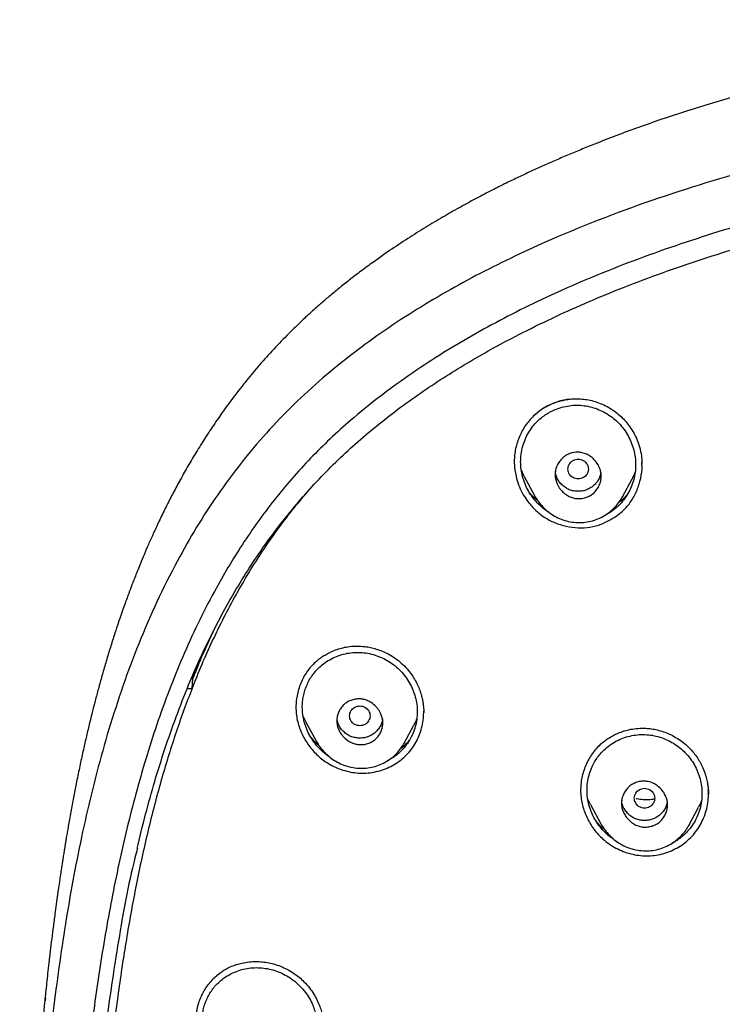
# Model space of a CAD drawing. Header units: millimetres. Extents: x 8 to 1937, y 12 to 2736.
# Tile 71 of 136: x 672 to 700, y 1878 to 1916. Entities that reach past the tile are written whole.
import ezdxf

# ---------------------------------------------------------------- set-up
doc = ezdxf.new("R2010")
doc.units = ezdxf.units.MM

msp = doc.modelspace()

# ---------------------------------------------------------------- linework, layer by layer
at = {"color": 7, "linetype": 'Continuous', "lineweight": 30}
for p, q in [((696.584, 1898.869), (696.582, 1898.939)), ((696.592, 1898.869), (696.592, 1898.876)), ((691.986, 1898.438), (691.874, 1898.681)), ((691.986, 1898.437), (692.383, 1897.691)), ((695.827, 1897.635), (696.205, 1898.345)), ((679.003, 1890.538), (678.971, 1890.531)), ((679, 1890.15), (679.028, 1890.538)), ((678.85, 1890.15), (678.809, 1890.149)), ((678.85, 1890.15), (679, 1890.15)), ((688.057, 1889.22), (688.057, 1889.232)), ((683.441, 1888.861), (683.335, 1889.086)), ((683.44, 1888.86), (683.846, 1888.099)), ((687.298, 1888.013), (687.673, 1888.718)), ((694.578, 1885.614), (694.467, 1885.851)), ((699.186, 1886.018), (699.185, 1886.056)), ((694.577, 1885.613), (694.977, 1884.862)), ((698.426, 1884.797), (698.803, 1885.505)), ((698.427, 1884.806), (698.424, 1884.798)), ((673.262, 1877.939), (673.275, 1878.046))]:
    msp.add_line(p, q, dxfattribs=at)
for points, knots in [([(770, 1904.035), (769.953, 1904.082), (769.867, 1904.168), (769.75, 1904.282), (769.653, 1904.376), (769.567, 1904.459), (769.482, 1904.539), (769.354, 1904.66), (769.178, 1904.822), (768.934, 1905.041), (768.659, 1905.283), (768.348, 1905.547), (767.971, 1905.857), (767.52, 1906.214), (766.984, 1906.618), (766.401, 1907.038), (765.793, 1907.454), (765.164, 1907.864), (764.516, 1908.266), (763.826, 1908.673), (763.098, 1909.082), (762.353, 1909.479), (761.614, 1909.854), (760.903, 1910.197), (760.221, 1910.513), (759.568, 1910.803), (758.947, 1911.068), (758.362, 1911.309), (757.814, 1911.527), (757.307, 1911.722), (756.841, 1911.897), (756.416, 1912.052), (756.029, 1912.19), (755.599, 1912.34), (755.099, 1912.51), (754.498, 1912.707), (753.848, 1912.913), (753.149, 1913.125), (752.406, 1913.342), (751.619, 1913.561), (750.789, 1913.782), (749.91, 1914.004), (748.975, 1914.227), (747.985, 1914.449), (746.937, 1914.67), (745.837, 1914.884), (744.696, 1915.088), (743.529, 1915.278), (742.351, 1915.451), (740.948, 1915.634), (739.318, 1915.815), (737.459, 1915.978), (735.596, 1916.101), (733.728, 1916.189), (731.858, 1916.246), (729.984, 1916.278), (728.109, 1916.292), (726.287, 1916.293), (724.517, 1916.291), (722.8, 1916.278), (721.082, 1916.249), (719.365, 1916.199), (717.667, 1916.126), (715.995, 1916.025), (714.354, 1915.896), (712.733, 1915.736), (711.124, 1915.545), (709.526, 1915.321), (707.942, 1915.064), (706.382, 1914.777), (704.848, 1914.461), (703.339, 1914.118), (701.856, 1913.747), (700.527, 1913.385), (699.356, 1913.041), (698.348, 1912.726), (697.383, 1912.407), (696.46, 1912.084), (695.581, 1911.76), (694.83, 1911.469), (694.199, 1911.214), (693.679, 1910.997), (693.177, 1910.781), (692.695, 1910.568), (692.227, 1910.354), (691.76, 1910.135), (691.26, 1909.893), (690.715, 1909.62), (690.125, 1909.313), (689.508, 1908.978), (688.865, 1908.614), (688.199, 1908.218), (687.51, 1907.788), (686.802, 1907.322), (686.164, 1906.876), (685.611, 1906.471), (685.161, 1906.126), (684.747, 1905.796), (684.369, 1905.484), (684.061, 1905.219), (683.814, 1905.002), (683.622, 1904.828), (683.436, 1904.658), (683.243, 1904.476), (683.027, 1904.269), (682.874, 1904.117), (682.793, 1904.036)], [0, 0, 0, 0, 0.002176, 0.003954, 0.005337, 0.00658, 0.007851, 0.009151, 0.012326, 0.015658, 0.019829, 0.024252, 0.028962, 0.03572, 0.042994, 0.050783, 0.059085, 0.066931, 0.075186, 0.083851, 0.092924, 0.10227, 0.111246, 0.119772, 0.127847, 0.135605, 0.142896, 0.14972, 0.156077, 0.161967, 0.167296, 0.172176, 0.176605, 0.180584, 0.18688, 0.1937, 0.201044, 0.208912, 0.217303, 0.226054, 0.235312, 0.245074, 0.255341, 0.266339, 0.277864, 0.289915, 0.30249, 0.315284, 0.328087, 0.3409, 0.360938, 0.380995, 0.401072, 0.421169, 0.441288, 0.461424, 0.481585, 0.501766, 0.520198, 0.538651, 0.557127, 0.575629, 0.594045, 0.611937, 0.629638, 0.647146, 0.664459, 0.681924, 0.699188, 0.716252, 0.733115, 0.74977, 0.766225, 0.782479, 0.794285, 0.805669, 0.816626, 0.827157, 0.837262, 0.84694, 0.853218, 0.859303, 0.865194, 0.870891, 0.876396, 0.881851, 0.88761, 0.894402, 0.901591, 0.909179, 0.917164, 0.925547, 0.934329, 0.943511, 0.953081, 0.959651, 0.965808, 0.97155, 0.976874, 0.981785, 0.984778, 0.987593, 0.990231, 0.992987, 0.996243, 1, 1, 1, 1]), ([(775.421, 1810.937), (775.882, 1812.165), (776.801, 1814.61), (777.784, 1818.38), (778.559, 1822.161), (779.143, 1825.953), (779.629, 1830.139), (779.984, 1834.718), (780.194, 1839.683), (780.289, 1845.231), (780.279, 1851.36), (780.267, 1858.09), (780.164, 1864.839), (779.844, 1871.617), (779.3, 1877.273), (778.63, 1881.796), (777.965, 1885.193), (777.086, 1888.577), (775.93, 1891.922), (774.513, 1894.999), (772.835, 1897.762), (770.942, 1900.177), (768.732, 1902.323), (766.293, 1904.177), (763.711, 1905.775), (760.59, 1907.378), (756.904, 1908.899), (752.654, 1910.268), (748.338, 1911.351), (743.972, 1912.178), (739.571, 1912.746), (735.16, 1913.071), (730.767, 1913.198), (726.396, 1913.208), (722.026, 1913.196), (717.633, 1913.068), (713.222, 1912.746), (708.821, 1912.179), (704.455, 1911.351), (700.139, 1910.27), (695.89, 1908.899), (692.203, 1907.378), (689.082, 1905.776), (686.5, 1904.179), (684.061, 1902.323), (681.851, 1900.179), (679.957, 1897.763), (678.28, 1894.999), (676.862, 1891.922), (675.707, 1888.578), (674.828, 1885.194), (674.162, 1881.796), (673.492, 1877.273), (672.948, 1871.617), (672.629, 1864.839), (672.526, 1858.09), (672.514, 1851.36), (672.504, 1844.78), (672.627, 1838.327), (672.974, 1832.002), (673.552, 1826.543), (674.271, 1821.958), (675.041, 1818.245), (676.015, 1814.544), (676.918, 1812.143), (677.372, 1810.937)], [0, 0, 0, 0, 0.01422, 0.028301, 0.042283, 0.056188, 0.070046, 0.088148, 0.106186, 0.124159, 0.148558, 0.172923, 0.197399, 0.221993, 0.24671, 0.259145, 0.27167, 0.284302, 0.297067, 0.309991, 0.320883, 0.3319, 0.342924, 0.353811, 0.364567, 0.375221, 0.391058, 0.40678, 0.422432, 0.438055, 0.453668, 0.469227, 0.484683, 0.500001, 0.515318, 0.530774, 0.546334, 0.561944, 0.577571, 0.59322, 0.608942, 0.624779, 0.635434, 0.646191, 0.657076, 0.668103, 0.679114, 0.690014, 0.702933, 0.7157, 0.728331, 0.740856, 0.753291, 0.778008, 0.802602, 0.827078, 0.851444, 0.875842, 0.898728, 0.921719, 0.944802, 0.958463, 0.9722, 0.986034, 1, 1, 1, 1]), ([(774.029, 1811.059), (774.405, 1812.046), (775.156, 1814.02), (776.018, 1817.06), (776.732, 1820.13), (777.303, 1823.225), (777.763, 1826.333), (778.197, 1830.046), (778.546, 1834.365), (778.768, 1839.286), (778.869, 1844.431), (778.874, 1849.796), (778.859, 1855.385), (778.801, 1860.977), (778.629, 1866.574), (778.274, 1872.171), (777.771, 1876.823), (777.206, 1880.529), (776.678, 1883.295), (776.02, 1886.039), (775.205, 1888.748), (774.198, 1891.399), (773.069, 1893.752), (771.852, 1895.795), (770.603, 1897.542), (769.188, 1899.168), (767.444, 1900.816), (765.342, 1902.424), (762.891, 1903.956), (760.154, 1905.378), (757.141, 1906.675), (753.864, 1907.831), (750.525, 1908.797), (747.139, 1909.593), (743.434, 1910.284), (739.408, 1910.813), (735.073, 1911.14), (730.734, 1911.272), (726.397, 1911.286), (722.06, 1911.271), (717.719, 1911.138), (713.384, 1910.813), (709.358, 1910.284), (705.653, 1909.594), (702.268, 1908.798), (698.929, 1907.83), (695.653, 1906.674), (692.639, 1905.379), (689.902, 1903.956), (687.451, 1902.424), (685.35, 1900.815), (683.605, 1899.169), (682.192, 1897.542), (680.942, 1895.795), (679.726, 1893.751), (678.596, 1891.399), (677.589, 1888.748), (676.774, 1886.04), (676.116, 1883.295), (675.588, 1880.529), (675.023, 1876.824), (674.52, 1872.171), (674.165, 1866.575), (673.992, 1860.978), (673.935, 1855.385), (673.92, 1849.796), (673.925, 1844.506), (674.019, 1839.51), (674.223, 1834.813), (674.582, 1830.12), (675.062, 1826.021), (675.612, 1822.517), (676.175, 1819.603), (676.868, 1816.712), (677.697, 1813.849), (678.408, 1811.989), (678.764, 1811.059)], [0, 0, 0, 0, 0.011709, 0.0234, 0.035079, 0.046745, 0.058401, 0.070053, 0.08835, 0.106637, 0.124908, 0.145647, 0.166375, 0.187119, 0.207887, 0.228673, 0.249479, 0.259892, 0.270315, 0.28075, 0.291198, 0.301658, 0.31213, 0.319994, 0.327864, 0.335737, 0.343609, 0.354092, 0.364563, 0.37502, 0.38755, 0.400066, 0.41258, 0.425091, 0.437599, 0.45323, 0.468841, 0.484431, 0.499999, 0.515569, 0.531166, 0.546782, 0.562408, 0.574915, 0.587424, 0.599934, 0.612454, 0.624987, 0.635443, 0.645912, 0.656393, 0.664263, 0.672136, 0.680006, 0.687871, 0.698343, 0.708803, 0.71925, 0.729685, 0.740108, 0.750521, 0.771326, 0.792113, 0.81288, 0.833624, 0.854353, 0.875091, 0.892532, 0.909986, 0.927451, 0.944927, 0.955919, 0.966921, 0.977933, 0.988958, 1, 1, 1, 1]), ([(676.848, 1883.886), (676.956, 1884.335), (677.168, 1885.216), (677.534, 1886.516), (677.93, 1887.789), (678.37, 1889.048), (678.822, 1890.201), (679.277, 1891.251), (679.727, 1892.2), (680.212, 1893.136), (680.735, 1894.059), (681.3, 1894.966), (681.907, 1895.852), (682.551, 1896.711), (683.235, 1897.54), (683.953, 1898.334), (684.705, 1899.091), (685.488, 1899.81), (686.306, 1900.494), (687.155, 1901.149), (688.034, 1901.775), (688.941, 1902.373), (689.869, 1902.94), (690.815, 1903.478), (691.876, 1904.042), (693.057, 1904.622), (694.36, 1905.211), (695.743, 1905.786), (697.205, 1906.341), (698.746, 1906.874), (700.301, 1907.363), (701.867, 1907.812), (703.444, 1908.223), (705.095, 1908.611), (706.819, 1908.972), (708.617, 1909.302), (710.423, 1909.587), (712.237, 1909.827), (714.055, 1910.024), (715.5, 1910.147), (716.567, 1910.222), (717.256, 1910.264), (717.946, 1910.302), (718.635, 1910.334), (719.32, 1910.361), (719.989, 1910.384), (720.517, 1910.4), (720.909, 1910.41), (721.174, 1910.416), (721.447, 1910.422), (721.749, 1910.429), (722.098, 1910.435), (722.501, 1910.441), (722.942, 1910.447), (723.418, 1910.453), (723.927, 1910.457), (724.481, 1910.461), (725.08, 1910.464), (725.723, 1910.465), (726.167, 1910.465), (726.396, 1910.466)], [0, 0, 0, 0, 0.022956, 0.04505, 0.067124, 0.089186, 0.11124, 0.128569, 0.145916, 0.163303, 0.180727, 0.198414, 0.216065, 0.233705, 0.251335, 0.268972, 0.286313, 0.303697, 0.321112, 0.33848, 0.356141, 0.373799, 0.39146, 0.409126, 0.426793, 0.449923, 0.473067, 0.496231, 0.52256, 0.548893, 0.575208, 0.601474, 0.62775, 0.654033, 0.683473, 0.712913, 0.742353, 0.771793, 0.801234, 0.830677, 0.841782, 0.852888, 0.863995, 0.875103, 0.886211, 0.897082, 0.907391, 0.911747, 0.915995, 0.920169, 0.924941, 0.930565, 0.937042, 0.944373, 0.951844, 0.960034, 0.968944, 0.978575, 0.988926, 1, 1, 1, 1]), ([(682.785, 1904.028), (682.585, 1903.824), (682.192, 1903.422), (681.642, 1902.807), (681.133, 1902.2), (680.664, 1901.602), (680.233, 1901.016), (679.837, 1900.445), (679.461, 1899.873), (679.107, 1899.302), (678.774, 1898.737), (678.473, 1898.197), (678.201, 1897.685), (677.946, 1897.182), (677.708, 1896.692), (677.488, 1896.218), (677.295, 1895.785), (677.127, 1895.394), (676.988, 1895.061), (676.876, 1894.783), (676.785, 1894.555), (676.705, 1894.349), (676.636, 1894.169), (676.579, 1894.019), (676.539, 1893.913), (676.516, 1893.851), (676.502, 1893.814), (676.489, 1893.778), (676.467, 1893.719), (676.437, 1893.635), (676.382, 1893.484), (676.302, 1893.26), (676.195, 1892.952), (676.075, 1892.6), (675.935, 1892.173), (675.782, 1891.686), (675.623, 1891.16), (675.474, 1890.644), (675.337, 1890.147), (675.209, 1889.669), (675.085, 1889.181), (674.962, 1888.68), (674.837, 1888.151), (674.715, 1887.606), (674.59, 1887.027), (674.491, 1886.54), (674.415, 1886.156), (674.362, 1885.883), (674.31, 1885.604), (674.257, 1885.32), (674.206, 1885.039), (674.16, 1884.774), (674.119, 1884.536), (674.083, 1884.327), (674.053, 1884.149), (674.029, 1884), (674.01, 1883.882), (673.994, 1883.784), (673.979, 1883.69), (673.961, 1883.579), (673.939, 1883.439), (673.911, 1883.263), (673.879, 1883.048), (673.841, 1882.795), (673.798, 1882.504), (673.75, 1882.175), (673.699, 1881.807), (673.639, 1881.369), (673.576, 1880.882), (673.511, 1880.37), (673.453, 1879.888), (673.4, 1879.437), (673.353, 1879.018), (673.311, 1878.631), (673.274, 1878.275), (673.25, 1878.048), (673.239, 1877.94)], [0, 0, 0, 0, 0.030001, 0.058894, 0.086664, 0.113318, 0.13886, 0.163314, 0.186679, 0.211128, 0.234257, 0.256055, 0.276522, 0.295669, 0.315831, 0.334296, 0.351062, 0.366129, 0.379498, 0.389341, 0.398003, 0.405485, 0.412825, 0.418506, 0.422527, 0.42489, 0.425552, 0.426705, 0.428943, 0.432253, 0.43614, 0.446003, 0.457509, 0.470657, 0.485451, 0.505096, 0.524815, 0.543791, 0.562023, 0.579515, 0.596267, 0.615581, 0.63425, 0.65399, 0.674974, 0.697202, 0.706832, 0.716677, 0.72674, 0.737018, 0.747447, 0.757099, 0.765673, 0.77317, 0.779588, 0.784929, 0.78919, 0.792374, 0.795488, 0.799323, 0.804287, 0.810619, 0.81832, 0.82739, 0.837829, 0.849637, 0.862814, 0.87736, 0.896697, 0.915003, 0.932114, 0.948034, 0.962774, 0.97634, 0.988745, 1, 1, 1, 1]), ([(693.719, 1901.45), (693.637, 1901.437), (693.47, 1901.41), (693.226, 1901.338), (692.987, 1901.241), (692.759, 1901.119), (692.547, 1900.973), (692.352, 1900.805), (692.177, 1900.617), (692.022, 1900.413), (691.889, 1900.193), (691.78, 1899.961), (691.694, 1899.718), (691.634, 1899.468), (691.601, 1899.213), (691.595, 1898.955), (691.616, 1898.697), (691.667, 1898.414), (691.759, 1898.111), (691.9, 1897.793), (692.028, 1897.599), (692.092, 1897.503)], [0, 0, 0, 0, 0.048457, 0.098449, 0.148535, 0.198777, 0.248992, 0.299032, 0.348998, 0.398944, 0.448894, 0.498857, 0.54884, 0.59887, 0.648885, 0.698865, 0.748878, 0.798955, 0.865819, 0.932821, 1, 1, 1, 1]), ([(691.847, 1899.013), (691.851, 1899.111), (691.858, 1899.309), (691.918, 1899.598), (692.013, 1899.879), (692.144, 1900.143), (692.309, 1900.387), (692.488, 1900.587), (692.671, 1900.748), (692.85, 1900.876), (693.042, 1900.986), (693.268, 1901.085), (693.527, 1901.167), (693.819, 1901.217), (694.114, 1901.228), (694.409, 1901.198), (694.697, 1901.129), (694.976, 1901.023), (695.239, 1900.883), (695.481, 1900.712), (695.7, 1900.51), (695.891, 1900.283), (696.051, 1900.033), (696.179, 1899.763), (696.274, 1899.481), (696.331, 1899.19), (696.35, 1898.895), (696.331, 1898.601), (696.273, 1898.311), (696.177, 1898.031), (696.047, 1897.764), (695.884, 1897.519), (695.705, 1897.318), (695.523, 1897.156), (695.343, 1897.03), (695.216, 1896.952), (695.148, 1896.922), (695.146, 1896.921)], [0, 0, 0, 0, 0.030993, 0.062152, 0.092962, 0.124422, 0.155239, 0.185949, 0.209146, 0.232236, 0.255448, 0.279012, 0.31013, 0.340935, 0.372037, 0.402847, 0.433984, 0.465071, 0.496021, 0.527205, 0.558052, 0.588989, 0.619829, 0.651053, 0.68235, 0.71319, 0.74404, 0.774871, 0.805695, 0.837028, 0.8683, 0.899106, 0.93002, 0.953163, 0.976222, 0.999449, 1, 1, 1, 1]), ([(692.383, 1900.827), (692.405, 1900.848), (692.45, 1900.89), (692.523, 1900.954), (692.606, 1901.019), (692.708, 1901.088), (692.837, 1901.165), (693.003, 1901.25), (693.209, 1901.334), (693.424, 1901.399), (693.639, 1901.443), (693.846, 1901.468), (694.071, 1901.476), (694.312, 1901.462), (694.566, 1901.421), (694.831, 1901.348), (695.102, 1901.239), (695.372, 1901.091), (695.613, 1900.918), (695.823, 1900.731), (696.002, 1900.536), (696.168, 1900.318), (696.258, 1900.156), (696.304, 1900.074)], [0, 0, 0, 0, 0.021823, 0.043803, 0.066144, 0.091067, 0.12369, 0.164124, 0.212326, 0.268289, 0.309922, 0.355006, 0.403545, 0.455553, 0.511071, 0.57019, 0.632866, 0.699122, 0.768983, 0.823745, 0.880501, 0.939242, 1, 1, 1, 1]), ([(696.304, 1900.074), (696.349, 1899.978), (696.438, 1899.788), (696.526, 1899.486), (696.581, 1899.202), (696.587, 1899.018), (696.59, 1898.939)], [0, 0, 0, 0, 0.26716, 0.532947, 0.797661, 1, 1, 1, 1]), ([(693.196, 1898.5), (693.197, 1898.521), (693.198, 1898.562), (693.204, 1898.624), (693.222, 1898.725), (693.266, 1898.861), (693.355, 1899.019), (693.472, 1899.153), (693.612, 1899.259), (693.818, 1899.358), (694.043, 1899.396), (694.262, 1899.367), (694.423, 1899.313), (694.584, 1899.222), (694.706, 1899.116), (694.791, 1899.019), (694.843, 1898.946), (694.908, 1898.837), (694.964, 1898.701), (694.992, 1898.558), (694.997, 1898.46), (694.995, 1898.39), (694.988, 1898.328), (694.97, 1898.226), (694.927, 1898.089), (694.837, 1897.931), (694.72, 1897.797), (694.58, 1897.691), (694.374, 1897.593), (694.152, 1897.556), (693.935, 1897.583), (693.775, 1897.636), (693.612, 1897.727), (693.477, 1897.843), (693.376, 1897.964), (693.292, 1898.096), (693.23, 1898.245), (693.2, 1898.391), (693.197, 1898.47), (693.196, 1898.5)], [0, 0, 0, 0, 0.011175, 0.022206, 0.03315, 0.065776, 0.097697, 0.129252, 0.160204, 0.190798, 0.250433, 0.27765, 0.307363, 0.339902, 0.375051, 0.392127, 0.407913, 0.422538, 0.459125, 0.484779, 0.49972, 0.510886, 0.521963, 0.533007, 0.565751, 0.597892, 0.629294, 0.660371, 0.690823, 0.750258, 0.77673, 0.806275, 0.839024, 0.874994, 0.899609, 0.921803, 0.958012, 0.984194, 1, 1, 1, 1]), ([(692.967, 1897.025), (692.964, 1897.027), (692.874, 1897.075), (692.714, 1897.198), (692.494, 1897.396), (692.303, 1897.624), (692.142, 1897.873), (692.013, 1898.143), (691.918, 1898.427), (691.858, 1898.719), (691.851, 1898.915), (691.847, 1899.013)], [0, 0, 0, 0, 0.004476, 0.128283, 0.252394, 0.376408, 0.500154, 0.625626, 0.752161, 0.876188, 1, 1, 1, 1]), ([(692.092, 1897.503), (692.192, 1897.378), (692.388, 1897.131), (692.758, 1896.839), (693.174, 1896.618), (693.626, 1896.478), (694.093, 1896.414), (694.559, 1896.442), (695.012, 1896.564), (695.436, 1896.774), (695.818, 1897.052), (696.131, 1897.396), (696.368, 1897.799), (696.522, 1898.246), (696.604, 1898.649), (696.591, 1898.898), (696.587, 1898.986)], [0, 0, 0, 0, 0.0747241, 0.1471718, 0.2196209, 0.2943507, 0.3685571, 0.4406502, 0.5131993, 0.5889077, 0.6636211, 0.7356043, 0.8078576, 0.8832573, 0.9582522, 1, 1, 1, 1]), ([(694.496, 1898.725), (694.494, 1898.758), (694.488, 1898.826), (694.446, 1898.92), (694.383, 1899.001), (694.299, 1899.063), (694.201, 1899.102), (694.097, 1899.116), (693.992, 1899.102), (693.895, 1899.063), (693.81, 1899.002), (693.746, 1898.92), (693.706, 1898.826), (693.692, 1898.725), (693.706, 1898.624), (693.746, 1898.53), (693.81, 1898.449), (693.894, 1898.387), (693.991, 1898.348), (694.096, 1898.334), (694.201, 1898.348), (694.298, 1898.387), (694.382, 1898.448), (694.446, 1898.529), (694.488, 1898.624), (694.494, 1898.691), (694.496, 1898.725)], [0, 0, 0, 0, 0.041659, 0.083341, 0.125, 0.166659, 0.208341, 0.25, 0.291659, 0.333341, 0.375, 0.416659, 0.458341, 0.5, 0.541659, 0.583341, 0.625, 0.666659, 0.708341, 0.75, 0.791659, 0.833341, 0.875, 0.916659, 0.958341, 1, 1, 1, 1]), ([(694.983, 1898.583), (694.982, 1898.573), (694.977, 1898.506), (694.934, 1898.388), (694.852, 1898.238), (694.735, 1898.106), (694.598, 1897.995), (694.443, 1897.913), (694.273, 1897.865), (694.095, 1897.851), (693.917, 1897.866), (693.747, 1897.914), (693.592, 1897.996), (693.456, 1898.108), (693.34, 1898.24), (693.257, 1898.39), (693.212, 1898.526), (693.206, 1898.61), (693.205, 1898.639)], [0, 0, 0, 0, 0.012985, 0.07988, 0.146796, 0.216524, 0.286213, 0.353042, 0.419793, 0.489254, 0.559026, 0.625904, 0.692654, 0.762062, 0.831778, 0.89866, 0.965473, 1, 1, 1, 1]), ([(696.326, 1898.62), (696.315, 1898.588), (696.283, 1898.492), (696.233, 1898.405), (696.201, 1898.347)], [0, 0, 0, 0, 0.3386, 1, 1, 1, 1]), ([(679, 1890.15), (679.128, 1890.465), (679.381, 1891.094), (679.798, 1892.018), (680.24, 1892.925), (680.713, 1893.811), (681.217, 1894.676), (681.752, 1895.519), (682.321, 1896.338), (682.907, 1897.116), (683.321, 1897.607), (683.521, 1897.844)], [0, 0, 0, 0, 0.114168, 0.227608, 0.340368, 0.452512, 0.564127, 0.675319, 0.786214, 0.896958, 1, 1, 1, 1]), ([(692.196, 1897.802), (692.226, 1897.766), (692.317, 1897.659), (692.426, 1897.572), (692.498, 1897.514)], [0, 0, 0, 0, 0.33982, 1, 1, 1, 1]), ([(692.382, 1897.695), (692.394, 1897.674), (692.42, 1897.629), (692.478, 1897.54), (692.56, 1897.426), (692.67, 1897.292), (692.801, 1897.159), (692.967, 1897.018), (693.174, 1896.88), (693.43, 1896.758), (693.71, 1896.674), (694.004, 1896.632), (694.3, 1896.633), (694.591, 1896.678), (694.87, 1896.767), (695.128, 1896.899), (695.357, 1897.065), (695.552, 1897.252), (695.712, 1897.444), (695.793, 1897.581), (695.831, 1897.646)], [0, 0, 0, 0, 0.018995, 0.040072, 0.076367, 0.118411, 0.162587, 0.208381, 0.27196, 0.33853, 0.407994, 0.478198, 0.548176, 0.617715, 0.686676, 0.755573, 0.823861, 0.887642, 0.946359, 1, 1, 1, 1]), ([(695.695, 1897.434), (695.705, 1897.441), (695.785, 1897.497), (695.894, 1897.594), (695.983, 1897.692), (696.014, 1897.727)], [0, 0, 0, 0, 0.087781, 0.674531, 1, 1, 1, 1]), ([(679.811, 1892.348), (679.703, 1892.119), (679.424, 1891.523), (679.179, 1890.913), (679.028, 1890.538)], [0, 0, 0, 0, 0.384136, 1, 1, 1, 1]), ([(683.308, 1889.417), (683.31, 1889.49), (683.315, 1889.636), (683.35, 1889.853), (683.404, 1890.065), (683.481, 1890.271), (683.577, 1890.467), (683.692, 1890.653), (683.825, 1890.823), (683.991, 1890.996), (684.196, 1891.163), (684.444, 1891.315), (684.712, 1891.431), (684.994, 1891.514), (685.283, 1891.558), (685.576, 1891.563), (685.869, 1891.53), (686.156, 1891.458), (686.433, 1891.351), (686.695, 1891.211), (686.938, 1891.039), (687.157, 1890.838), (687.348, 1890.612), (687.51, 1890.363), (687.639, 1890.094), (687.734, 1889.813), (687.792, 1889.523), (687.811, 1889.231), (687.791, 1888.94), (687.732, 1888.653), (687.643, 1888.399), (687.537, 1888.179), (687.422, 1887.994), (687.289, 1887.822), (687.14, 1887.666), (686.975, 1887.526), (686.806, 1887.408), (686.687, 1887.347), (686.632, 1887.319)], [0, 0, 0, 0, 0.023244, 0.046717, 0.070099, 0.093376, 0.11716, 0.140504, 0.163635, 0.186786, 0.217683, 0.248639, 0.280199, 0.311433, 0.342375, 0.373594, 0.40453, 0.435798, 0.466978, 0.498045, 0.529346, 0.560303, 0.591398, 0.622346, 0.65364, 0.685146, 0.716092, 0.746982, 0.777961, 0.808899, 0.840345, 0.863972, 0.887251, 0.910427, 0.933752, 0.956952, 0.980094, 1, 1, 1, 1]), ([(683.77, 1891.129), (683.782, 1891.14), (683.812, 1891.169), (683.873, 1891.224), (683.962, 1891.298), (684.087, 1891.389), (684.245, 1891.488), (684.442, 1891.59), (684.664, 1891.678), (684.907, 1891.748), (685.166, 1891.795), (685.453, 1891.812), (685.728, 1891.794), (685.981, 1891.751), (686.208, 1891.692), (686.44, 1891.608), (686.672, 1891.499), (686.904, 1891.363), (687.048, 1891.25), (687.121, 1891.193)], [0, 0, 0, 0, 0.01459, 0.035507, 0.068987, 0.111631, 0.163456, 0.224466, 0.294636, 0.360075, 0.431791, 0.509869, 0.594585, 0.654832, 0.718074, 0.784276, 0.853375, 0.925299, 1, 1, 1, 1]), ([(679.374, 1891.441), (679.344, 1891.373), (679.212, 1891.075), (679.094, 1890.772), (679.003, 1890.539)], [0, 0, 0, 0, 0.229447, 1, 1, 1, 1]), ([(683.822, 1891.178), (683.762, 1891.12), (683.641, 1891.003), (683.486, 1890.802), (683.352, 1890.585), (683.242, 1890.355), (683.158, 1890.114), (683.098, 1889.865), (683.065, 1889.612), (683.057, 1889.355), (683.077, 1889.099), (683.123, 1888.846), (683.198, 1888.599), (683.297, 1888.359), (683.42, 1888.129), (683.564, 1887.911), (683.729, 1887.708), (683.912, 1887.523), (684.112, 1887.354), (684.258, 1887.261), (684.331, 1887.214)], [0, 0, 0, 0, 0.054865, 0.11053, 0.166258, 0.221912, 0.277526, 0.333095, 0.388603, 0.444036, 0.499405, 0.554763, 0.610207, 0.665787, 0.721489, 0.777266, 0.833054, 0.888791, 0.944438, 1, 1, 1, 1]), ([(687.121, 1891.193), (687.201, 1891.12), (687.355, 1890.982), (687.545, 1890.749), (687.697, 1890.521), (687.814, 1890.299), (687.901, 1890.09), (687.964, 1889.898), (688.006, 1889.724), (688.033, 1889.572), (688.048, 1889.443), (688.055, 1889.337), (688.057, 1889.255), (688.057, 1889.209), (688.057, 1889.19)], [0, 0, 0, 0, 0.140821, 0.270852, 0.39035, 0.499451, 0.598234, 0.686746, 0.765007, 0.833004, 0.890479, 0.9374, 0.973874, 1, 1, 1, 1]), ([(679, 1890.15), (678.892, 1889.87), (678.675, 1889.305), (678.372, 1888.44), (678.083, 1887.55), (677.807, 1886.626), (677.544, 1885.666), (677.293, 1884.669), (677.056, 1883.639), (676.841, 1882.613), (676.645, 1881.596), (676.468, 1880.588), (676.302, 1879.562), (676.147, 1878.512), (676.003, 1877.436), (675.866, 1876.321), (675.783, 1875.563), (675.742, 1875.178)], [0, 0, 0, 0, 0.058462, 0.117945, 0.17848, 0.240849, 0.30585, 0.372724, 0.441498, 0.512175, 0.577255, 0.643879, 0.712061, 0.780377, 0.851111, 0.924315, 1, 1, 1, 1]), ([(684.658, 1888.884), (684.661, 1888.939), (684.667, 1889.051), (684.717, 1889.212), (684.796, 1889.362), (684.904, 1889.496), (685.042, 1889.607), (685.202, 1889.688), (685.379, 1889.736), (685.519, 1889.745), (685.616, 1889.737), (685.675, 1889.729), (685.744, 1889.713), (685.856, 1889.678), (686.014, 1889.599), (686.166, 1889.474), (686.276, 1889.344), (686.346, 1889.235), (686.406, 1889.109), (686.447, 1888.967), (686.463, 1888.805), (686.447, 1888.642), (686.398, 1888.479), (686.318, 1888.328), (686.208, 1888.194), (686.071, 1888.084), (685.911, 1888.004), (685.736, 1887.957), (685.607, 1887.949), (685.53, 1887.954), (685.504, 1887.956), (685.437, 1887.965), (685.312, 1887.995), (685.121, 1888.082), (684.965, 1888.205), (684.861, 1888.325), (684.803, 1888.405), (684.756, 1888.487), (684.707, 1888.594), (684.667, 1888.727), (684.661, 1888.833), (684.658, 1888.884)], [0, 0, 0, 0, 0.0295584, 0.0596111, 0.0900143, 0.1210722, 0.1524638, 0.1846179, 0.2173316, 0.2505451, 0.258977, 0.2695097, 0.2820847, 0.2965928, 0.3318137, 0.375091, 0.3991755, 0.421878, 0.443408, 0.4728925, 0.4996915, 0.5296853, 0.5601329, 0.590827, 0.6218276, 0.6533169, 0.6851446, 0.7175843, 0.7503792, 0.7538174, 0.7585323, 0.7645013, 0.7898344, 0.826746, 0.8749995, 0.8930691, 0.9104948, 0.9272524, 0.9431445, 0.9728725, 1, 1, 1, 1]), ([(684.341, 1887.502), (684.288, 1887.538), (684.152, 1887.63), (683.961, 1887.811), (683.769, 1888.036), (683.606, 1888.285), (683.476, 1888.553), (683.38, 1888.835), (683.319, 1889.125), (683.312, 1889.32), (683.308, 1889.417)], [0, 0, 0, 0, 0.085541, 0.215519, 0.345948, 0.475737, 0.607107, 0.740029, 0.870167, 1, 1, 1, 1]), ([(684.331, 1887.214), (684.422, 1887.163), (684.604, 1887.062), (684.896, 1886.952), (685.197, 1886.876), (685.505, 1886.836), (685.814, 1886.836), (686.119, 1886.874), (686.417, 1886.95), (686.702, 1887.062), (686.971, 1887.209), (687.219, 1887.389), (687.44, 1887.6), (687.631, 1887.839), (687.79, 1888.101), (687.914, 1888.382), (688, 1888.678), (688.053, 1888.978), (688.055, 1889.18), (688.056, 1889.277)], [0, 0, 0, 0, 0.059196, 0.117941, 0.177006, 0.23606, 0.294754, 0.35396, 0.412932, 0.471657, 0.531033, 0.590184, 0.64877, 0.70784, 0.766807, 0.825459, 0.884755, 0.944345, 1, 1, 1, 1]), ([(685.958, 1889.078), (685.955, 1889.111), (685.95, 1889.179), (685.908, 1889.273), (685.845, 1889.354), (685.76, 1889.416), (685.663, 1889.455), (685.558, 1889.469), (685.454, 1889.455), (685.356, 1889.416), (685.272, 1889.355), (685.208, 1889.273), (685.168, 1889.179), (685.153, 1889.078), (685.167, 1888.977), (685.208, 1888.883), (685.271, 1888.802), (685.356, 1888.74), (685.453, 1888.701), (685.558, 1888.687), (685.662, 1888.701), (685.76, 1888.74), (685.844, 1888.801), (685.907, 1888.882), (685.95, 1888.976), (685.955, 1889.044), (685.958, 1889.078)], [0, 0, 0, 0, 0.041659, 0.083341, 0.125, 0.166659, 0.208341, 0.25, 0.291659, 0.333341, 0.375, 0.416659, 0.458341, 0.5, 0.541659, 0.583341, 0.625, 0.666659, 0.708341, 0.75, 0.791659, 0.833341, 0.875, 0.916659, 0.958341, 1, 1, 1, 1]), ([(686.445, 1888.944), (686.444, 1888.93), (686.439, 1888.861), (686.396, 1888.741), (686.313, 1888.591), (686.197, 1888.459), (686.06, 1888.348), (685.904, 1888.266), (685.735, 1888.218), (685.557, 1888.204), (685.378, 1888.219), (685.209, 1888.267), (685.054, 1888.349), (684.917, 1888.461), (684.802, 1888.593), (684.719, 1888.743), (684.673, 1888.879), (684.668, 1888.963), (684.666, 1888.992)], [0, 0, 0, 0, 0.015876, 0.082572, 0.14929, 0.218813, 0.288298, 0.354932, 0.421485, 0.49074, 0.560311, 0.626994, 0.69355, 0.762755, 0.832267, 0.898955, 0.965577, 1, 1, 1, 1]), ([(687.788, 1888.98), (687.774, 1888.94), (687.744, 1888.849), (687.696, 1888.766), (687.669, 1888.72)], [0, 0, 0, 0, 0.437338, 1, 1, 1, 1]), ([(694.833, 1887.829), (694.863, 1887.86), (694.931, 1887.931), (695.058, 1888.044), (695.209, 1888.158), (695.379, 1888.266), (695.563, 1888.363), (695.777, 1888.452), (696.021, 1888.527), (696.294, 1888.58), (696.558, 1888.6), (696.804, 1888.593), (697.027, 1888.565), (697.258, 1888.514), (697.494, 1888.438), (697.731, 1888.336), (697.968, 1888.205), (698.198, 1888.046), (698.419, 1887.857), (698.548, 1887.709), (698.613, 1887.633)], [0, 0, 0, 0, 0.03077, 0.071108, 0.120965, 0.164625, 0.213659, 0.268055, 0.32778, 0.392773, 0.462978, 0.512697, 0.564857, 0.619605, 0.676946, 0.736839, 0.799198, 0.863912, 0.930867, 1, 1, 1, 1]), ([(683.652, 1888.225), (683.688, 1888.183), (683.775, 1888.082), (683.879, 1887.999), (683.941, 1887.95)], [0, 0, 0, 0, 0.412925, 1, 1, 1, 1]), ([(683.844, 1888.103), (683.856, 1888.084), (683.879, 1888.041), (683.935, 1887.956), (684.014, 1887.844), (684.122, 1887.71), (684.251, 1887.576), (684.415, 1887.434), (684.62, 1887.294), (684.872, 1887.169), (685.147, 1887.08), (685.436, 1887.031), (685.729, 1887.024), (686.018, 1887.059), (686.295, 1887.137), (686.555, 1887.259), (686.79, 1887.417), (686.996, 1887.601), (687.171, 1887.802), (687.26, 1887.952), (687.303, 1888.024)], [0, 0, 0, 0, 0.017426, 0.037302, 0.072586, 0.114349, 0.158228, 0.203658, 0.266632, 0.332432, 0.401029, 0.470299, 0.539371, 0.608067, 0.676287, 0.744554, 0.812591, 0.878076, 0.9406, 1, 1, 1, 1]), ([(687.176, 1887.824), (687.178, 1887.825), (687.251, 1887.873), (687.357, 1887.968), (687.451, 1888.069), (687.488, 1888.108)], [0, 0, 0, 0, 0.0226303, 0.6166978, 1, 1, 1, 1]), ([(694.442, 1886.174), (694.446, 1886.272), (694.453, 1886.467), (694.514, 1886.754), (694.602, 1887.009), (694.708, 1887.229), (694.823, 1887.416), (694.955, 1887.589), (695.12, 1887.764), (695.325, 1887.935), (695.573, 1888.09), (695.841, 1888.21), (696.123, 1888.296), (696.413, 1888.344), (696.707, 1888.352), (696.999, 1888.323), (697.287, 1888.254), (697.565, 1888.148), (697.829, 1888.009), (698.072, 1887.838), (698.291, 1887.639), (698.482, 1887.412), (698.644, 1887.163), (698.773, 1886.895), (698.868, 1886.614), (698.926, 1886.325), (698.944, 1886.033), (698.925, 1885.741), (698.866, 1885.453), (698.77, 1885.176), (698.639, 1884.913), (698.474, 1884.671), (698.295, 1884.474), (698.113, 1884.315), (697.937, 1884.191), (697.811, 1884.124), (697.749, 1884.091)], [0, 0, 0, 0, 0.030929, 0.062134, 0.093106, 0.11681, 0.140085, 0.16316, 0.18627, 0.217164, 0.248038, 0.279439, 0.310682, 0.34155, 0.372598, 0.40339, 0.43426, 0.465765, 0.496753, 0.527972, 0.558865, 0.589804, 0.620987, 0.651968, 0.683418, 0.714285, 0.745085, 0.776046, 0.806908, 0.838212, 0.869576, 0.90043, 0.931345, 0.954498, 0.977585, 1, 1, 1, 1]), ([(694.932, 1887.929), (694.874, 1887.87), (694.755, 1887.75), (694.604, 1887.545), (694.473, 1887.325), (694.365, 1887.091), (694.283, 1886.849), (694.225, 1886.599), (694.193, 1886.344), (694.188, 1886.088), (694.212, 1885.833), (694.262, 1885.579), (694.339, 1885.331), (694.439, 1885.091), (694.563, 1884.861), (694.708, 1884.644), (694.873, 1884.442), (694.999, 1884.323), (695.062, 1884.263)], [0, 0, 0, 0, 0.061144, 0.123845, 0.186537, 0.249221, 0.311853, 0.374367, 0.4367, 0.498817, 0.560971, 0.623434, 0.686168, 0.749078, 0.812037, 0.874911, 0.937587, 1, 1, 1, 1]), ([(698.613, 1887.633), (698.663, 1887.568), (698.758, 1887.442), (698.875, 1887.245), (698.981, 1887.031), (699.068, 1886.803), (699.131, 1886.572), (699.166, 1886.378), (699.183, 1886.223), (699.19, 1886.107), (699.19, 1886.044), (699.19, 1886.019)], [0, 0, 0, 0, 0.139752, 0.269483, 0.38901, 0.548863, 0.685331, 0.798479, 0.888488, 0.955575, 1, 1, 1, 1]), ([(695.791, 1885.655), (695.792, 1885.695), (695.796, 1885.772), (695.82, 1885.887), (695.864, 1886.015), (695.938, 1886.152), (696.051, 1886.286), (696.189, 1886.394), (696.347, 1886.473), (696.519, 1886.519), (696.668, 1886.529), (696.791, 1886.518), (696.89, 1886.497), (697.016, 1886.453), (697.168, 1886.371), (697.327, 1886.237), (697.455, 1886.073), (697.539, 1885.903), (697.582, 1885.745), (697.593, 1885.616), (697.588, 1885.512), (697.57, 1885.395), (697.526, 1885.254), (697.442, 1885.099), (697.329, 1884.965), (697.19, 1884.858), (697.032, 1884.78), (696.862, 1884.735), (696.716, 1884.725), (696.597, 1884.736), (696.501, 1884.756), (696.374, 1884.798), (696.219, 1884.88), (696.057, 1885.015), (695.927, 1885.181), (695.843, 1885.351), (695.798, 1885.51), (695.793, 1885.61), (695.791, 1885.655)], [0, 0, 0, 0, 0.020868, 0.041615, 0.062524, 0.093637, 0.124944, 0.156123, 0.187548, 0.219082, 0.250603, 0.266572, 0.284527, 0.304252, 0.337595, 0.375174, 0.413297, 0.446864, 0.475487, 0.499696, 0.515517, 0.531312, 0.562892, 0.59431, 0.625516, 0.656816, 0.687956, 0.719239, 0.750418, 0.765579, 0.782858, 0.802469, 0.836218, 0.87511, 0.913246, 0.9467, 0.975583, 1, 1, 1, 1]), ([(695.508, 1884.237), (695.442, 1884.281), (695.294, 1884.379), (695.092, 1884.569), (694.9, 1884.793), (694.738, 1885.042), (694.609, 1885.31), (694.513, 1885.591), (694.453, 1885.882), (694.445, 1886.077), (694.442, 1886.174)], [0, 0, 0, 0, 0.102261, 0.2299027, 0.3579097, 0.4853346, 0.6143348, 0.7444813, 0.8722762, 1, 1, 1, 1]), ([(695.062, 1884.263), (695.142, 1884.197), (695.301, 1884.065), (695.57, 1883.904), (695.855, 1883.774), (696.153, 1883.678), (696.458, 1883.619), (696.766, 1883.6), (697.074, 1883.618), (697.377, 1883.676), (697.672, 1883.772), (697.952, 1883.903), (698.212, 1884.067), (698.447, 1884.263), (698.655, 1884.487), (698.832, 1884.737), (698.976, 1885.01), (699.086, 1885.299), (699.158, 1885.598), (699.195, 1885.9), (699.187, 1886.101), (699.184, 1886.199)], [0, 0, 0, 0, 0.05266, 0.105223, 0.158456, 0.211849, 0.264357, 0.316765, 0.369314, 0.421783, 0.475, 0.52845, 0.580933, 0.63331, 0.68589, 0.738325, 0.791504, 0.844587, 0.897072, 0.949771, 1, 1, 1, 1]), ([(697.091, 1885.857), (697.088, 1885.891), (697.083, 1885.958), (697.041, 1886.052), (696.978, 1886.134), (696.893, 1886.196), (696.796, 1886.235), (696.691, 1886.249), (696.587, 1886.235), (696.489, 1886.196), (696.405, 1886.134), (696.341, 1886.053), (696.301, 1885.959), (696.286, 1885.858), (696.3, 1885.757), (696.341, 1885.663), (696.404, 1885.581), (696.489, 1885.52), (696.586, 1885.481), (696.691, 1885.467), (696.795, 1885.48), (696.893, 1885.519), (696.977, 1885.581), (697.04, 1885.662), (697.083, 1885.756), (697.088, 1885.824), (697.091, 1885.857)], [0, 0, 0, 0, 0.041659, 0.083341, 0.125, 0.166659, 0.208341, 0.25, 0.291659, 0.333341, 0.375, 0.416659, 0.458341, 0.5, 0.541659, 0.583341, 0.625, 0.666659, 0.708341, 0.75, 0.791659, 0.833341, 0.875, 0.916659, 0.958341, 1, 1, 1, 1]), ([(697.579, 1885.734), (697.578, 1885.717), (697.573, 1885.645), (697.529, 1885.521), (697.446, 1885.371), (697.33, 1885.239), (697.193, 1885.127), (697.037, 1885.046), (696.868, 1884.998), (696.69, 1884.983), (696.511, 1884.998), (696.342, 1885.047), (696.187, 1885.129), (696.05, 1885.24), (695.935, 1885.373), (695.852, 1885.523), (695.806, 1885.658), (695.801, 1885.743), (695.799, 1885.772)], [0, 0, 0, 0, 0.020225, 0.086627, 0.153049, 0.222263, 0.291442, 0.357781, 0.424039, 0.492987, 0.56225, 0.628638, 0.694899, 0.763795, 0.833002, 0.899394, 0.965719, 1, 1, 1, 1]), ([(696.366, 1885.852), (696.394, 1885.845), (696.498, 1885.819), (696.645, 1885.809), (696.8, 1885.807), (696.916, 1885.813), (697.012, 1885.823), (697.068, 1885.834), (697.088, 1885.837)], [0, 0, 0, 0, 0.118196, 0.440858, 0.601536, 0.760341, 0.917283, 1, 1, 1, 1]), ([(698.92, 1885.773), (698.908, 1885.735), (698.877, 1885.642), (698.828, 1885.557), (698.799, 1885.507)], [0, 0, 0, 0, 0.409491, 1, 1, 1, 1]), ([(695.125, 1884.639), (695.11, 1884.65), (695.02, 1884.719), (694.913, 1884.82), (694.831, 1884.918), (694.81, 1884.943)], [0, 0, 0, 0, 0.124471, 0.7744585, 1, 1, 1, 1]), ([(694.975, 1884.868), (694.986, 1884.848), (695.01, 1884.806), (695.065, 1884.721), (695.145, 1884.609), (695.252, 1884.475), (695.382, 1884.341), (695.546, 1884.2), (695.752, 1884.061), (696.005, 1883.936), (696.282, 1883.849), (696.573, 1883.803), (696.867, 1883.799), (697.157, 1883.838), (697.436, 1883.92), (697.695, 1884.046), (697.928, 1884.206), (698.131, 1884.392), (698.301, 1884.589), (698.386, 1884.733), (698.427, 1884.802)], [0, 0, 0, 0, 0.017557, 0.037524, 0.072889, 0.114755, 0.158804, 0.204438, 0.267747, 0.333964, 0.403018, 0.472769, 0.542294, 0.611403, 0.679986, 0.748556, 0.816797, 0.882014, 0.943771, 1, 1, 1, 1]), ([(676.864, 1883.901), (676.831, 1883.776), (676.514, 1882.583), (676.108, 1880.279), (675.447, 1875.919), (674.947, 1870.741), (674.787, 1866.652), (674.713, 1864.764)], [0, 0, 0, 0, 0.01997, 0.19168, 0.363063, 0.705927, 1, 1, 1, 1]), ([(679.393, 1877.148), (679.395, 1877.221), (679.4, 1877.366), (679.435, 1877.581), (679.49, 1877.791), (679.567, 1877.993), (679.664, 1878.186), (679.779, 1878.367), (679.913, 1878.534), (680.079, 1878.702), (680.283, 1878.863), (680.531, 1879.008), (680.798, 1879.119), (681.078, 1879.196), (681.365, 1879.235), (681.656, 1879.236), (681.946, 1879.201), (682.232, 1879.128), (682.509, 1879.019), (682.772, 1878.878), (683.015, 1878.706), (683.235, 1878.505), (683.429, 1878.279), (683.593, 1878.03), (683.713, 1877.785), (683.796, 1877.553), (683.851, 1877.338), (683.884, 1877.121), (683.894, 1876.902), (683.883, 1876.684), (683.849, 1876.47), (683.793, 1876.259), (683.716, 1876.056), (683.62, 1875.861), (683.504, 1875.679), (683.371, 1875.511), (683.204, 1875.343), (683.017, 1875.19), (682.868, 1875.108), (682.802, 1875.071)], [0, 0, 0, 0, 0.023464, 0.04722, 0.070806, 0.094384, 0.118306, 0.141861, 0.165284, 0.188813, 0.220006, 0.251299, 0.283235, 0.314811, 0.346094, 0.377619, 0.408874, 0.440154, 0.471992, 0.503723, 0.534991, 0.566307, 0.597998, 0.629272, 0.660647, 0.684544, 0.70809, 0.731512, 0.755044, 0.778614, 0.802051, 0.825598, 0.849498, 0.873372, 0.896908, 0.920352, 0.943954, 0.975159, 1, 1, 1, 1]), ([(679.908, 1878.877), (679.931, 1878.897), (679.991, 1878.95), (680.102, 1879.037), (680.254, 1879.138), (680.445, 1879.243), (680.663, 1879.334), (680.905, 1879.406), (681.165, 1879.455), (681.428, 1879.475), (681.686, 1879.469), (681.935, 1879.44), (682.195, 1879.384), (682.366, 1879.322), (682.455, 1879.291)], [0, 0, 0, 0, 0.035587, 0.091616, 0.160292, 0.241733, 0.336025, 0.424298, 0.521455, 0.627556, 0.71304, 0.803582, 0.899205, 1, 1, 1, 1]), ([(682.455, 1879.291), (682.546, 1879.251), (682.723, 1879.174), (682.966, 1879.027), (683.184, 1878.865), (683.394, 1878.674), (683.589, 1878.454), (683.761, 1878.207), (683.895, 1877.963), (683.992, 1877.728), (684.06, 1877.509), (684.103, 1877.309), (684.128, 1877.14), (684.134, 1877.039), (684.136, 1876.997)], [0, 0, 0, 0, 0.099054, 0.193245, 0.2828, 0.367903, 0.474699, 0.574214, 0.666668, 0.751274, 0.82788, 0.896647, 0.957691, 1, 1, 1, 1]), ([(680.088, 1879.024), (679.963, 1878.92), (679.713, 1878.712), (679.43, 1878.309), (679.232, 1877.857), (679.139, 1877.367), (679.151, 1876.865), (679.262, 1876.37), (679.47, 1875.903), (679.768, 1875.485), (680.141, 1875.131), (680.57, 1874.846), (680.89, 1874.731), (681.05, 1874.673)], [0, 0, 0, 0, 0.090435, 0.181063, 0.271946, 0.362793, 0.453416, 0.544132, 0.635114, 0.726106, 0.81705, 0.908273, 1, 1, 1, 1]), ([(673.24, 1877.942), (673.236, 1877.906), (673.222, 1877.768), (673.198, 1877.529), (673.169, 1877.226), (673.14, 1876.928), (673.113, 1876.635), (673.086, 1876.34), (673.062, 1876.065), (673.04, 1875.807), (673.02, 1875.574), (673.001, 1875.349), (672.984, 1875.144), (672.969, 1874.963), (672.957, 1874.812), (672.947, 1874.683), (672.937, 1874.558), (672.927, 1874.422), (672.915, 1874.265), (672.902, 1874.089), (672.888, 1873.91), (672.873, 1873.699), (672.855, 1873.441), (672.833, 1873.122), (672.81, 1872.786), (672.788, 1872.455), (672.768, 1872.139), (672.742, 1871.715), (672.709, 1871.147), (672.669, 1870.43), (672.632, 1869.705), (672.597, 1868.965), (672.565, 1868.21), (672.536, 1867.49), (672.516, 1866.94), (672.502, 1866.549), (672.492, 1866.249), (672.482, 1865.941), (672.473, 1865.632), (672.465, 1865.366), (672.459, 1865.152), (672.454, 1865), (672.451, 1864.876), (672.448, 1864.767), (672.445, 1864.653), (672.44, 1864.485), (672.434, 1864.254), (672.427, 1863.966), (672.42, 1863.661), (672.413, 1863.348), (672.406, 1863.027), (672.399, 1862.703), (672.393, 1862.396), (672.388, 1862.124), (672.383, 1861.902), (672.38, 1861.729), (672.378, 1861.583), (672.375, 1861.419), (672.371, 1861.208), (672.367, 1860.944), (672.361, 1860.57), (672.355, 1860.094), (672.347, 1859.515), (672.339, 1858.835), (672.33, 1858.051), (672.321, 1857.156), (672.313, 1856.221), (672.306, 1855.448), (672.301, 1854.847), (672.298, 1854.432), (672.295, 1854.01), (672.291, 1853.581), (672.288, 1853.148), (672.284, 1852.723), (672.281, 1852.309), (672.278, 1851.92), (672.276, 1851.559), (672.273, 1851.24), (672.272, 1850.965), (672.27, 1850.749), (672.269, 1850.585), (672.268, 1850.464), (672.268, 1850.346), (672.267, 1850.212), (672.266, 1850.047), (672.265, 1849.849), (672.264, 1849.608), (672.262, 1849.323), (672.261, 1848.991), (672.26, 1848.622), (672.259, 1848.233), (672.258, 1847.698), (672.258, 1847.041), (672.259, 1846.272), (672.262, 1845.662), (672.265, 1845.2), (672.267, 1844.877), (672.269, 1844.565), (672.272, 1844.276), (672.274, 1844.046), (672.276, 1843.874), (672.278, 1843.751), (672.279, 1843.645), (672.28, 1843.555), (672.281, 1843.481), (672.282, 1843.423), (672.283, 1843.365), (672.284, 1843.287), (672.285, 1843.172), (672.287, 1843.025), (672.29, 1842.861), (672.293, 1842.692), (672.295, 1842.518), (672.3, 1842.273), (672.306, 1841.95), (672.314, 1841.54), (672.324, 1841.098), (672.336, 1840.621), (672.347, 1840.21), (672.357, 1839.878), (672.365, 1839.638), (672.372, 1839.41), (672.379, 1839.209), (672.384, 1839.044), (672.389, 1838.914), (672.392, 1838.818), (672.395, 1838.738), (672.399, 1838.64), (672.404, 1838.499), (672.411, 1838.322), (672.419, 1838.128), (672.427, 1837.93), (672.435, 1837.728), (672.444, 1837.522), (672.455, 1837.286), (672.468, 1837.009), (672.483, 1836.684), (672.501, 1836.329), (672.518, 1836.006), (672.534, 1835.721), (672.547, 1835.486), (672.56, 1835.264), (672.572, 1835.071), (672.581, 1834.925), (672.587, 1834.819), (672.592, 1834.738), (672.597, 1834.657), (672.603, 1834.566), (672.612, 1834.427), (672.625, 1834.234), (672.642, 1833.977), (672.662, 1833.694), (672.683, 1833.398), (672.706, 1833.089), (672.731, 1832.767), (672.757, 1832.434), (672.785, 1832.101), (672.813, 1831.775), (672.839, 1831.469), (672.863, 1831.201), (672.884, 1830.977), (672.902, 1830.784), (672.919, 1830.602), (672.939, 1830.407), (672.96, 1830.184), (672.986, 1829.928), (673.016, 1829.64), (673.05, 1829.323), (673.087, 1828.984), (673.127, 1828.625), (673.164, 1828.306), (673.196, 1828.029), (673.224, 1827.799), (673.253, 1827.562), (673.283, 1827.322), (673.313, 1827.092), (673.339, 1826.886), (673.361, 1826.719), (673.379, 1826.589), (673.391, 1826.495), (673.402, 1826.418), (673.413, 1826.335), (673.428, 1826.226), (673.466, 1825.948), (673.528, 1825.517), (673.613, 1824.941), (673.705, 1824.347), (673.781, 1823.876), (673.837, 1823.54), (673.867, 1823.364), (673.893, 1823.215), (673.913, 1823.095), (673.929, 1823.003), (673.945, 1822.915), (673.964, 1822.808), (673.99, 1822.66), (674.024, 1822.473), (674.062, 1822.265), (674.113, 1821.991), (674.174, 1821.67), (674.244, 1821.309), (674.31, 1820.979), (674.371, 1820.684), (674.424, 1820.431), (674.463, 1820.245), (674.491, 1820.115), (674.511, 1820.023), (674.533, 1819.923), (674.559, 1819.802), (674.591, 1819.658), (674.627, 1819.498), (674.666, 1819.328), (674.722, 1819.085), (674.796, 1818.767), (674.889, 1818.383), (674.983, 1818.003), (675.068, 1817.667), (675.142, 1817.384), (675.2, 1817.164), (675.253, 1816.97), (675.299, 1816.801), (675.343, 1816.64), (675.387, 1816.481), (675.438, 1816.301), (675.489, 1816.122), (675.539, 1815.95), (675.586, 1815.791), (675.636, 1815.62), (675.688, 1815.447), (675.738, 1815.284), (675.781, 1815.145), (675.815, 1815.034), (675.843, 1814.945), (675.87, 1814.858), (675.903, 1814.754), (675.946, 1814.62), (675.995, 1814.468), (676.045, 1814.313), (676.105, 1814.132), (676.172, 1813.932), (676.245, 1813.719), (676.31, 1813.53), (676.369, 1813.36), (676.418, 1813.221), (676.463, 1813.098), (676.508, 1812.973), (676.562, 1812.823), (676.622, 1812.661), (676.681, 1812.501), (676.739, 1812.349), (676.808, 1812.169), (676.886, 1811.967), (676.972, 1811.749), (677.048, 1811.558), (677.108, 1811.411), (677.152, 1811.304), (677.182, 1811.229), (677.209, 1811.166), (677.236, 1811.1), (677.272, 1811.014), (677.323, 1810.893), (677.386, 1810.745), (677.456, 1810.583), (677.53, 1810.415), (677.606, 1810.242), (677.683, 1810.072), (677.753, 1809.919), (677.813, 1809.788), (677.865, 1809.675), (677.92, 1809.56), (677.983, 1809.426), (678.058, 1809.269), (678.144, 1809.094), (678.234, 1808.911), (678.315, 1808.75), (678.378, 1808.625), (678.423, 1808.536), (678.466, 1808.454), (678.512, 1808.365), (678.566, 1808.262), (678.626, 1808.148), (678.733, 1807.946), (678.888, 1807.661), (679.076, 1807.325), (679.251, 1807.021), (679.416, 1806.741), (679.588, 1806.454), (679.774, 1806.152), (679.937, 1805.893), (680.074, 1805.68), (680.176, 1805.523), (680.272, 1805.376), (680.359, 1805.245), (680.44, 1805.124), (680.526, 1804.997), (680.632, 1804.841), (680.757, 1804.659), (680.894, 1804.463), (681.019, 1804.287), (681.112, 1804.156), (681.16, 1804.09), (681.174, 1804.071)], [0, 0, 0, 0, 0.001417, 0.005527, 0.009581, 0.013521, 0.017403, 0.021269, 0.025273, 0.028349, 0.031535, 0.03451, 0.037271, 0.039685, 0.041666, 0.043259, 0.04481, 0.046581, 0.04865, 0.051042, 0.053539, 0.055713, 0.059375, 0.063749, 0.068268, 0.072647, 0.076809, 0.080701, 0.089348, 0.09917, 0.108924, 0.117883, 0.128314, 0.138644, 0.146242, 0.149977, 0.153997, 0.158046, 0.16213, 0.166238, 0.168643, 0.170658, 0.172283, 0.173553, 0.174994, 0.176789, 0.180221, 0.184149, 0.188183, 0.192323, 0.196569, 0.200922, 0.205184, 0.208795, 0.211733, 0.213998, 0.215684, 0.217554, 0.220536, 0.224125, 0.22809, 0.235462, 0.243208, 0.251326, 0.262774, 0.274802, 0.287382, 0.300518, 0.306026, 0.311624, 0.317313, 0.323091, 0.32896, 0.334824, 0.340263, 0.345703, 0.35057, 0.354859, 0.35857, 0.361701, 0.363582, 0.365169, 0.366576, 0.368351, 0.370567, 0.373222, 0.376316, 0.380229, 0.384677, 0.389666, 0.395027, 0.400307, 0.411129, 0.421406, 0.431154, 0.435576, 0.439888, 0.444094, 0.448046, 0.451453, 0.453302, 0.454935, 0.456351, 0.45755, 0.458532, 0.459296, 0.45989, 0.46085, 0.462412, 0.464489, 0.466694, 0.468951, 0.47126, 0.473621, 0.478742, 0.484137, 0.490002, 0.496356, 0.503199, 0.506364, 0.509625, 0.512767, 0.515443, 0.517647, 0.519354, 0.520606, 0.521465, 0.522549, 0.524536, 0.527043, 0.52963, 0.532264, 0.534945, 0.537673, 0.540445, 0.544384, 0.548699, 0.553412, 0.558509, 0.561586, 0.564787, 0.567872, 0.570433, 0.572465, 0.57369, 0.574644, 0.575696, 0.576916, 0.578304, 0.581202, 0.584642, 0.588535, 0.592485, 0.596445, 0.600872, 0.6053, 0.609728, 0.614157, 0.618331, 0.621905, 0.624881, 0.627259, 0.629599, 0.632141, 0.635084, 0.638493, 0.642368, 0.646612, 0.651149, 0.65593, 0.660958, 0.663944, 0.667013, 0.670169, 0.673412, 0.676621, 0.679383, 0.681662, 0.683325, 0.684579, 0.685433, 0.68643, 0.687889, 0.689813, 0.697583, 0.705152, 0.712932, 0.721425, 0.72405, 0.726467, 0.728473, 0.730071, 0.73126, 0.7322, 0.733594, 0.735581, 0.73816, 0.741098, 0.743942, 0.749191, 0.754039, 0.75849, 0.762519, 0.765941, 0.768718, 0.770052, 0.771169, 0.772441, 0.774088, 0.776091, 0.778263, 0.780553, 0.782959, 0.788123, 0.793431, 0.798573, 0.803549, 0.807137, 0.810105, 0.812529, 0.815055, 0.817007, 0.819101, 0.821549, 0.824411, 0.826424, 0.828601, 0.830943, 0.833437, 0.835723, 0.83763, 0.839156, 0.840302, 0.841303, 0.842743, 0.844614, 0.846844, 0.848999, 0.851023, 0.85437, 0.857286, 0.859864, 0.862226, 0.864374, 0.865655, 0.867394, 0.869599, 0.871931, 0.874163, 0.876293, 0.878324, 0.881733, 0.884818, 0.887534, 0.889824, 0.891044, 0.892096, 0.892979, 0.89375, 0.894877, 0.896674, 0.898888, 0.901203, 0.903608, 0.906106, 0.908665, 0.910914, 0.912743, 0.914316, 0.915815, 0.917776, 0.920124, 0.922683, 0.925448, 0.92815, 0.929777, 0.930954, 0.932092, 0.933421, 0.934939, 0.936646, 0.938509, 0.94397, 0.949431, 0.953712, 0.957854, 0.962252, 0.966936, 0.971855, 0.974369, 0.976916, 0.979279, 0.981334, 0.983094, 0.985016, 0.98736, 0.990527, 0.993686, 0.996774, 0.999026, 1, 1, 1, 1])]:
    msp.add_open_spline(points, degree=3, knots=knots, dxfattribs=at)

doc.saveas('drawing.dxf')
